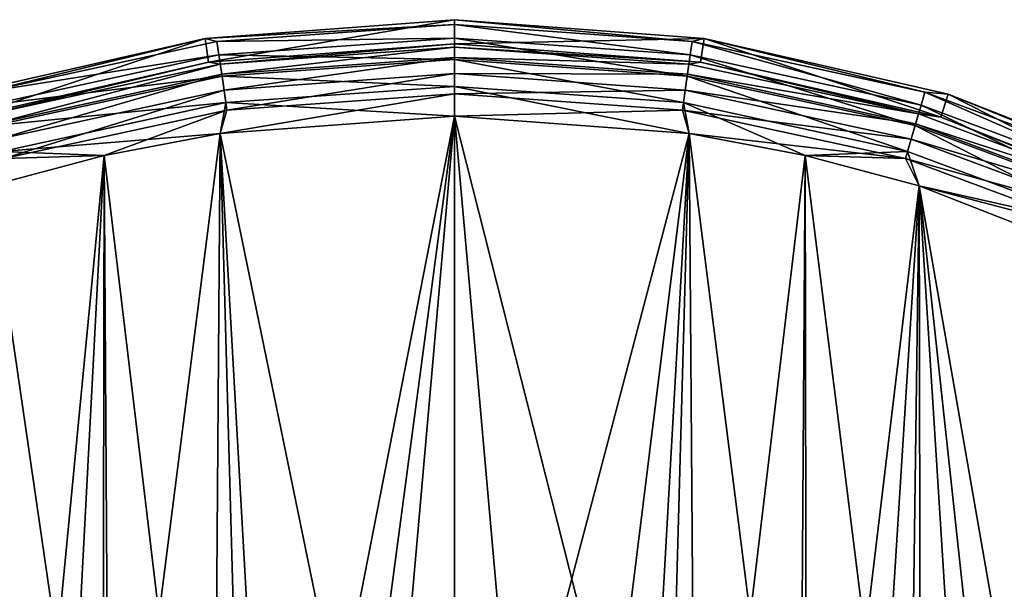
# Model space of a CAD drawing. Header units: millimetres. Extents: x -143 to 143, y -35 to 35.
# Tile 256 of 256: x 66 to 86, y 23 to 35. Entities that reach past the tile are written whole.
import ezdxf

# ---------------------------------------------------------------- set-up
doc = ezdxf.new("R2010")
doc.units = ezdxf.units.MM
doc.header["$LTSCALE"] = 65.185185
for name, color, linetype in [('464', 7, 'CONTINUOUS'), ('465', 7, 'CONTINUOUS'), ('466', 7, 'CONTINUOUS'), ('467', 7, 'CONTINUOUS'), ('468', 7, 'CONTINUOUS'), ('469', 7, 'CONTINUOUS'), ('470', 7, 'CONTINUOUS'), ('471', 7, 'CONTINUOUS'), ('472', 7, 'CONTINUOUS'), ('473', 7, 'CONTINUOUS'), ('483', 7, 'CONTINUOUS')]:
    doc.layers.add(name, color=color, linetype=linetype)

msp = doc.modelspace()

# ---------------------------------------------------------------- linework, layer by layer
at = {"layer": '464', "linetype": 'CONTINUOUS'}
for points in [[(75, 34.652, -57.882), (75, 34.75, -58.5), (69.821, 34.362, -58.5), (75, 34.652, -57.882)], [(70.068, 34.299, -57.882), (75, 34.652, -57.882), (69.821, 34.362, -58.5), (70.068, 34.299, -57.882)], [(75, 34.652, -57.882), (70.068, 34.299, -57.882), (75, 34.368, -57.324), (75, 34.652, -57.882)], [(64.757, 33.206, -58.5), (65.237, 33.248, -57.882), (69.821, 34.362, -58.5), (64.757, 33.206, -58.5)], [(65.237, 33.248, -57.882), (70.068, 34.299, -57.882), (69.821, 34.362, -58.5), (65.237, 33.248, -57.882)], [(75, 34.368, -57.324), (70.068, 34.299, -57.882), (70.109, 34.018, -57.324), (75, 34.368, -57.324)], [(75, 34.368, -57.324), (70.109, 34.018, -57.324), (75, 33.925, -56.881), (75, 34.368, -57.324)], [(70.068, 34.299, -57.882), (65.237, 33.248, -57.882), (70.109, 34.018, -57.324), (70.068, 34.299, -57.882)], [(70.109, 34.018, -57.324), (65.237, 33.248, -57.882), (65.318, 32.976, -57.324), (70.109, 34.018, -57.324)], [(70.109, 34.018, -57.324), (65.318, 32.976, -57.324), (70.172, 33.579, -56.881), (70.109, 34.018, -57.324)], [(75, 33.925, -56.881), (70.109, 34.018, -57.324), (70.172, 33.579, -56.881), (75, 33.925, -56.881)], [(75, 33.925, -56.881), (70.172, 33.579, -56.881), (75, 33.366, -56.597), (75, 33.925, -56.881)], [(70.172, 33.579, -56.881), (65.318, 32.976, -57.324), (65.442, 32.55, -56.881), (70.172, 33.579, -56.881)], [(70.172, 33.579, -56.881), (65.442, 32.55, -56.881), (70.251, 33.027, -56.597), (70.172, 33.579, -56.881)], [(75, 33.366, -56.597), (70.172, 33.579, -56.881), (70.251, 33.027, -56.597), (75, 33.366, -56.597)], [(75, 33.366, -56.597), (70.251, 33.027, -56.597), (75, 32.75, -56.5), (75, 33.366, -56.597)], [(70.251, 33.027, -56.597), (65.442, 32.55, -56.881), (65.6, 32.015, -56.597), (70.251, 33.027, -56.597)], [(70.251, 33.027, -56.597), (65.6, 32.015, -56.597), (70.134, 32.386, -56.5), (70.251, 33.027, -56.597)], [(75, 32.75, -56.5), (70.251, 33.027, -56.597), (70.134, 32.386, -56.5), (75, 32.75, -56.5)], [(70.134, 32.386, -56.5), (65.6, 32.015, -56.597), (67.726, 31.932, -56.5), (70.134, 32.386, -56.5)], [(67.726, 31.932, -56.5), (65.6, 32.015, -56.597), (65.359, 31.299, -56.5), (67.726, 31.932, -56.5)]]:
    msp.add_3dface(points, dxfattribs=at)
at = {"layer": '465', "linetype": 'CONTINUOUS'}
for points in [[(75, 34.75, -58.5), (75, 34.652, -57.882), (79.932, 34.299, -57.882), (75, 34.75, -58.5)], [(80.179, 34.362, -58.5), (75, 34.75, -58.5), (79.932, 34.299, -57.882), (80.179, 34.362, -58.5)], [(75, 34.652, -57.882), (75, 34.368, -57.324), (79.891, 34.018, -57.324), (75, 34.652, -57.882)], [(79.932, 34.299, -57.882), (75, 34.652, -57.882), (79.891, 34.018, -57.324), (79.932, 34.299, -57.882)], [(75, 34.368, -57.324), (75, 33.925, -56.881), (79.828, 33.579, -56.881), (75, 34.368, -57.324)], [(79.891, 34.018, -57.324), (75, 34.368, -57.324), (79.828, 33.579, -56.881), (79.891, 34.018, -57.324)], [(84.763, 33.248, -57.882), (80.179, 34.362, -58.5), (79.932, 34.299, -57.882), (84.763, 33.248, -57.882)], [(85.243, 33.206, -58.5), (80.179, 34.362, -58.5), (84.763, 33.248, -57.882), (85.243, 33.206, -58.5)], [(84.682, 32.976, -57.324), (79.932, 34.299, -57.882), (79.891, 34.018, -57.324), (84.682, 32.976, -57.324)], [(84.763, 33.248, -57.882), (79.932, 34.299, -57.882), (84.682, 32.976, -57.324), (84.763, 33.248, -57.882)], [(84.558, 32.55, -56.881), (79.891, 34.018, -57.324), (79.828, 33.579, -56.881), (84.558, 32.55, -56.881)], [(84.682, 32.976, -57.324), (79.891, 34.018, -57.324), (84.558, 32.55, -56.881), (84.682, 32.976, -57.324)], [(75, 33.925, -56.881), (75, 33.366, -56.597), (79.749, 33.027, -56.597), (75, 33.925, -56.881)], [(79.828, 33.579, -56.881), (75, 33.925, -56.881), (79.749, 33.027, -56.597), (79.828, 33.579, -56.881)], [(84.4, 32.015, -56.597), (79.828, 33.579, -56.881), (79.749, 33.027, -56.597), (84.4, 32.015, -56.597)], [(84.558, 32.55, -56.881), (79.828, 33.579, -56.881), (84.4, 32.015, -56.597), (84.558, 32.55, -56.881)], [(75, 33.366, -56.597), (75, 32.75, -56.5), (79.866, 32.386, -56.5), (75, 33.366, -56.597)], [(79.749, 33.027, -56.597), (75, 33.366, -56.597), (79.866, 32.386, -56.5), (79.749, 33.027, -56.597)], [(89.277, 31.262, -57.324), (84.763, 33.248, -57.882), (84.682, 32.976, -57.324), (89.277, 31.262, -57.324)], [(89.395, 31.521, -57.882), (85.243, 33.206, -58.5), (84.763, 33.248, -57.882), (89.395, 31.521, -57.882)], [(89.395, 31.521, -57.882), (84.763, 33.248, -57.882), (89.277, 31.262, -57.324), (89.395, 31.521, -57.882)], [(90.077, 31.309, -58.5), (85.243, 33.206, -58.5), (89.395, 31.521, -57.882), (90.077, 31.309, -58.5)], [(84.4, 32.015, -56.597), (79.749, 33.027, -56.597), (82.274, 31.932, -56.5), (84.4, 32.015, -56.597)], [(82.274, 31.932, -56.5), (79.749, 33.027, -56.597), (79.866, 32.386, -56.5), (82.274, 31.932, -56.5)], [(89.093, 30.859, -56.881), (84.682, 32.976, -57.324), (84.558, 32.55, -56.881), (89.093, 30.859, -56.881)], [(89.277, 31.262, -57.324), (84.682, 32.976, -57.324), (89.093, 30.859, -56.881), (89.277, 31.262, -57.324)], [(88.861, 30.351, -56.597), (84.558, 32.55, -56.881), (84.4, 32.015, -56.597), (88.861, 30.351, -56.597)], [(89.093, 30.859, -56.881), (84.558, 32.55, -56.881), (88.861, 30.351, -56.597), (89.093, 30.859, -56.881)], [(84.642, 31.299, -56.5), (84.4, 32.015, -56.597), (82.274, 31.932, -56.5), (84.642, 31.299, -56.5)], [(88.861, 30.351, -56.597), (84.4, 32.015, -56.597), (84.642, 31.299, -56.5), (88.861, 30.351, -56.597)], [(89.199, 29.512, -56.5), (88.861, 30.351, -56.597), (84.642, 31.299, -56.5), (89.199, 29.512, -56.5)]]:
    msp.add_3dface(points, dxfattribs=at)
at = {"layer": '466', "linetype": 'CONTINUOUS'}
for points in [[(75, 34.75, -58.5), (80.179, 34.362, -58.5), (75, 34.75, -81.5), (75, 34.75, -58.5)], [(75, 34.75, -81.5), (80.179, 34.362, -58.5), (80.179, 34.362, -81.5), (75, 34.75, -81.5)], [(80.179, 34.362, -58.5), (85.243, 33.206, -58.5), (85.242, 33.206, -81.5), (80.179, 34.362, -58.5)], [(80.179, 34.362, -81.5), (80.179, 34.362, -58.5), (85.242, 33.206, -81.5), (80.179, 34.362, -81.5)], [(85.242, 33.206, -81.5), (85.243, 33.206, -58.5), (90.077, 31.309, -81.5), (85.242, 33.206, -81.5)], [(85.243, 33.206, -58.5), (90.077, 31.309, -58.5), (90.077, 31.309, -81.5), (85.243, 33.206, -58.5)]]:
    msp.add_3dface(points, dxfattribs=at)
at = {"layer": '467', "linetype": 'CONTINUOUS'}
for points in [[(69.821, 34.362, -58.5), (75, 34.75, -58.5), (69.821, 34.362, -81.5), (69.821, 34.362, -58.5)], [(75, 34.75, -58.5), (75, 34.75, -81.5), (69.821, 34.362, -81.5), (75, 34.75, -58.5)], [(64.757, 33.206, -58.5), (69.821, 34.362, -58.5), (64.758, 33.206, -81.5), (64.757, 33.206, -58.5)], [(64.758, 33.206, -81.5), (69.821, 34.362, -58.5), (69.821, 34.362, -81.5), (64.758, 33.206, -81.5)]]:
    msp.add_3dface(points, dxfattribs=at)
at = {"layer": '468', "linetype": 'CONTINUOUS'}
for points in [[(69.821, 34.362, -81.5), (75, 34.75, -81.5), (69.895, 33.867, -81.5), (69.821, 34.362, -81.5)], [(69.895, 33.867, -81.5), (75, 34.75, -81.5), (75, 34.25, -81.5), (69.895, 33.867, -81.5)], [(75, 34.75, -81.5), (80.179, 34.362, -81.5), (75, 34.25, -81.5), (75, 34.75, -81.5)], [(64.758, 33.206, -81.5), (69.821, 34.362, -81.5), (64.905, 32.728, -81.5), (64.758, 33.206, -81.5)], [(64.905, 32.728, -81.5), (69.821, 34.362, -81.5), (69.895, 33.867, -81.5), (64.905, 32.728, -81.5)], [(75, 34.25, -81.5), (80.179, 34.362, -81.5), (80.105, 33.867, -81.5), (75, 34.25, -81.5)], [(80.105, 33.867, -81.5), (80.179, 34.362, -81.5), (85.095, 32.728, -81.5), (80.105, 33.867, -81.5)], [(80.179, 34.362, -81.5), (85.242, 33.206, -81.5), (85.095, 32.728, -81.5), (80.179, 34.362, -81.5)], [(85.095, 32.728, -81.5), (85.242, 33.206, -81.5), (89.86, 30.858, -81.5), (85.095, 32.728, -81.5)], [(85.242, 33.206, -81.5), (90.077, 31.309, -81.5), (89.86, 30.858, -81.5), (85.242, 33.206, -81.5)]]:
    msp.add_3dface(points, dxfattribs=at)
at = {"layer": '469', "linetype": 'CONTINUOUS'}
for points in [[(69.895, 33.867, -81.5), (75, 34.25, -81.5), (69.895, 33.867, -58.5), (69.895, 33.867, -81.5)], [(75, 34.25, -81.5), (75, 34.25, -58.5), (69.895, 33.867, -58.5), (75, 34.25, -81.5)], [(64.905, 32.728, -81.5), (69.895, 33.867, -81.5), (69.895, 33.867, -58.5), (64.905, 32.728, -81.5)], [(64.905, 32.728, -58.5), (64.905, 32.728, -81.5), (69.895, 33.867, -58.5), (64.905, 32.728, -58.5)]]:
    msp.add_3dface(points, dxfattribs=at)
at = {"layer": '470', "linetype": 'CONTINUOUS'}
for points in [[(75, 34.25, -81.5), (80.105, 33.867, -81.5), (75, 34.25, -58.5), (75, 34.25, -81.5)], [(75, 34.25, -58.5), (80.105, 33.867, -81.5), (80.105, 33.867, -58.5), (75, 34.25, -58.5)], [(80.105, 33.867, -81.5), (85.095, 32.728, -81.5), (80.105, 33.867, -58.5), (80.105, 33.867, -81.5)], [(80.105, 33.867, -58.5), (85.095, 32.728, -81.5), (85.095, 32.728, -58.5), (80.105, 33.867, -58.5)], [(85.095, 32.728, -81.5), (89.86, 30.858, -81.5), (85.095, 32.728, -58.5), (85.095, 32.728, -81.5)], [(85.095, 32.728, -58.5), (89.86, 30.858, -81.5), (89.861, 30.858, -58.5), (85.095, 32.728, -58.5)]]:
    msp.add_3dface(points, dxfattribs=at)
at = {"layer": '471', "linetype": 'CONTINUOUS'}
for points in [[(75, 34.25, -58.5), (80.105, 33.867, -58.5), (75, 34.177, -58.036), (75, 34.25, -58.5)], [(75, 34.177, -58.036), (80.105, 33.867, -58.5), (79.864, 33.829, -58.036), (75, 34.177, -58.036)], [(75, 33.963, -57.618), (75, 34.177, -58.036), (79.864, 33.829, -58.036), (75, 33.963, -57.618)], [(75, 33.631, -57.286), (75, 33.963, -57.618), (79.833, 33.618, -57.618), (75, 33.631, -57.286)], [(79.833, 33.618, -57.618), (75, 33.963, -57.618), (79.864, 33.829, -58.036), (79.833, 33.618, -57.618)], [(84.629, 32.792, -58.036), (79.833, 33.618, -57.618), (79.864, 33.829, -58.036), (84.629, 32.792, -58.036)], [(80.105, 33.867, -58.5), (84.629, 32.792, -58.036), (79.864, 33.829, -58.036), (80.105, 33.867, -58.5)], [(80.105, 33.867, -58.5), (85.095, 32.728, -58.5), (84.629, 32.792, -58.036), (80.105, 33.867, -58.5)], [(75, 33.212, -57.073), (75, 33.631, -57.286), (79.786, 33.289, -57.286), (75, 33.212, -57.073)], [(79.786, 33.289, -57.286), (75, 33.631, -57.286), (79.833, 33.618, -57.618), (79.786, 33.289, -57.286)], [(84.569, 32.587, -57.618), (79.786, 33.289, -57.286), (79.833, 33.618, -57.618), (84.569, 32.587, -57.618)], [(84.569, 32.587, -57.618), (79.833, 33.618, -57.618), (84.629, 32.792, -58.036), (84.569, 32.587, -57.618)], [(79.727, 32.874, -57.073), (75, 33.212, -57.073), (79.786, 33.289, -57.286), (79.727, 32.874, -57.073)], [(79.727, 32.874, -57.073), (75, 32.75, -57), (75, 33.212, -57.073), (79.727, 32.874, -57.073)], [(84.475, 32.269, -57.286), (79.727, 32.874, -57.073), (79.786, 33.289, -57.286), (84.475, 32.269, -57.286)], [(84.475, 32.269, -57.286), (79.786, 33.289, -57.286), (84.569, 32.587, -57.618), (84.475, 32.269, -57.286)], [(79.866, 32.386, -57), (75, 32.75, -57), (79.727, 32.874, -57.073), (79.866, 32.386, -57)], [(84.357, 31.867, -57.073), (79.866, 32.386, -57), (79.727, 32.874, -57.073), (84.357, 31.867, -57.073)], [(84.357, 31.867, -57.073), (79.727, 32.874, -57.073), (84.475, 32.269, -57.286), (84.357, 31.867, -57.073)], [(89.197, 31.088, -58.036), (84.569, 32.587, -57.618), (84.629, 32.792, -58.036), (89.197, 31.088, -58.036)], [(85.095, 32.728, -58.5), (89.197, 31.088, -58.036), (84.629, 32.792, -58.036), (85.095, 32.728, -58.5)], [(85.095, 32.728, -58.5), (89.861, 30.858, -58.5), (89.197, 31.088, -58.036), (85.095, 32.728, -58.5)], [(89.109, 30.894, -57.618), (84.475, 32.269, -57.286), (84.569, 32.587, -57.618), (89.109, 30.894, -57.618)], [(89.109, 30.894, -57.618), (84.569, 32.587, -57.618), (89.197, 31.088, -58.036), (89.109, 30.894, -57.618)], [(82.274, 31.932, -57), (79.866, 32.386, -57), (84.357, 31.867, -57.073), (82.274, 31.932, -57)], [(88.971, 30.592, -57.286), (84.357, 31.867, -57.073), (84.475, 32.269, -57.286), (88.971, 30.592, -57.286)], [(88.971, 30.592, -57.286), (84.475, 32.269, -57.286), (89.109, 30.894, -57.618), (88.971, 30.592, -57.286)], [(84.641, 31.299, -57), (82.274, 31.932, -57), (84.357, 31.867, -57.073), (84.641, 31.299, -57)], [(88.797, 30.211, -57.073), (84.641, 31.299, -57), (84.357, 31.867, -57.073), (88.797, 30.211, -57.073)], [(88.797, 30.211, -57.073), (84.357, 31.867, -57.073), (88.971, 30.592, -57.286), (88.797, 30.211, -57.073)], [(89.199, 29.512, -57), (84.641, 31.299, -57), (88.797, 30.211, -57.073), (89.199, 29.512, -57)]]:
    msp.add_3dface(points, dxfattribs=at)
at = {"layer": '472', "linetype": 'CONTINUOUS'}
for points in [[(69.895, 33.867, -58.5), (75, 34.25, -58.5), (70.136, 33.829, -58.036), (69.895, 33.867, -58.5)], [(75, 34.25, -58.5), (75, 34.177, -58.036), (70.136, 33.829, -58.036), (75, 34.25, -58.5)], [(75, 34.177, -58.036), (70.167, 33.618, -57.618), (70.136, 33.829, -58.036), (75, 34.177, -58.036)], [(75, 34.177, -58.036), (75, 33.963, -57.618), (70.167, 33.618, -57.618), (75, 34.177, -58.036)], [(75, 33.963, -57.618), (70.214, 33.289, -57.286), (70.167, 33.618, -57.618), (75, 33.963, -57.618)], [(75, 33.963, -57.618), (75, 33.631, -57.286), (70.214, 33.289, -57.286), (75, 33.963, -57.618)], [(64.905, 32.728, -58.5), (69.895, 33.867, -58.5), (65.371, 32.792, -58.036), (64.905, 32.728, -58.5)], [(69.895, 33.867, -58.5), (70.136, 33.829, -58.036), (65.371, 32.792, -58.036), (69.895, 33.867, -58.5)], [(70.136, 33.829, -58.036), (65.431, 32.587, -57.618), (65.371, 32.792, -58.036), (70.136, 33.829, -58.036)], [(70.167, 33.618, -57.618), (65.431, 32.587, -57.618), (70.136, 33.829, -58.036), (70.167, 33.618, -57.618)], [(70.167, 33.618, -57.618), (65.525, 32.269, -57.286), (65.431, 32.587, -57.618), (70.167, 33.618, -57.618)], [(70.214, 33.289, -57.286), (65.525, 32.269, -57.286), (70.167, 33.618, -57.618), (70.214, 33.289, -57.286)], [(75, 33.631, -57.286), (70.273, 32.874, -57.073), (70.214, 33.289, -57.286), (75, 33.631, -57.286)], [(75, 33.631, -57.286), (75, 33.212, -57.073), (70.273, 32.874, -57.073), (75, 33.631, -57.286)], [(70.214, 33.289, -57.286), (65.643, 31.867, -57.073), (65.525, 32.269, -57.286), (70.214, 33.289, -57.286)], [(70.273, 32.874, -57.073), (65.643, 31.867, -57.073), (70.214, 33.289, -57.286), (70.273, 32.874, -57.073)], [(75, 33.212, -57.073), (75, 32.75, -57), (70.134, 32.386, -57), (75, 33.212, -57.073)], [(70.273, 32.874, -57.073), (75, 33.212, -57.073), (70.134, 32.386, -57), (70.273, 32.874, -57.073)], [(65.643, 31.867, -57.073), (70.273, 32.874, -57.073), (67.726, 31.932, -57), (65.643, 31.867, -57.073)], [(67.726, 31.932, -57), (70.273, 32.874, -57.073), (70.134, 32.386, -57), (67.726, 31.932, -57)], [(65.358, 31.299, -57), (65.643, 31.867, -57.073), (67.726, 31.932, -57), (65.358, 31.299, -57)]]:
    msp.add_3dface(points, dxfattribs=at)
at = {"layer": '473', "linetype": 'CONTINUOUS'}
for points in [[(70.134, 32.386, -57), (75, 32.75, -57), (71.208, 13.373, -57), (70.134, 32.386, -57)], [(71.208, 13.373, -57), (75, 32.75, -57), (72.459, 13.666, -57), (71.208, 13.373, -57)], [(72.459, 13.666, -57), (75, 32.75, -57), (75, 13.9, -57), (72.459, 13.666, -57)], [(75, 32.75, -57), (79.866, 32.386, -57), (75, 13.9, -57), (75, 32.75, -57)], [(67.726, 31.932, -57), (70.134, 32.386, -57), (69.988, 12.965, -57), (67.726, 31.932, -57)], [(69.988, 12.965, -57), (70.134, 32.386, -57), (71.208, 13.373, -57), (69.988, 12.965, -57)], [(75, 13.9, -57), (79.866, 32.386, -57), (77.541, 13.666, -57), (75, 13.9, -57)], [(77.541, 13.666, -57), (79.866, 32.386, -57), (78.793, 13.373, -57), (77.541, 13.666, -57)], [(78.793, 13.373, -57), (79.866, 32.386, -57), (80.012, 12.965, -57), (78.793, 13.373, -57)], [(79.866, 32.386, -57), (82.274, 31.932, -57), (80.012, 12.965, -57), (79.866, 32.386, -57)], [(65.358, 31.299, -57), (67.726, 31.932, -57), (65.641, 10.277, -57), (65.358, 31.299, -57)], [(65.641, 10.277, -57), (67.726, 31.932, -57), (66.63, 11.098, -57), (65.641, 10.277, -57)], [(66.63, 11.098, -57), (67.726, 31.932, -57), (67.691, 11.823, -57), (66.63, 11.098, -57)], [(67.691, 11.823, -57), (67.726, 31.932, -57), (69.988, 12.965, -57), (67.691, 11.823, -57)], [(80.012, 12.965, -57), (82.274, 31.932, -57), (82.309, 11.823, -57), (80.012, 12.965, -57)], [(82.274, 31.932, -57), (84.641, 31.299, -57), (82.309, 11.823, -57), (82.274, 31.932, -57)], [(82.309, 11.823, -57), (84.641, 31.299, -57), (83.37, 11.097, -57), (82.309, 11.823, -57)], [(83.37, 11.097, -57), (84.641, 31.299, -57), (84.359, 10.277, -57), (83.37, 11.097, -57)], [(84.359, 10.277, -57), (84.641, 31.299, -57), (86.089, 8.381, -57), (84.359, 10.277, -57)], [(84.641, 31.299, -57), (89.199, 29.512, -57), (86.089, 8.381, -57), (84.641, 31.299, -57)], [(86.089, 8.381, -57), (89.199, 29.512, -57), (86.815, 7.322, -57), (86.089, 8.381, -57)]]:
    msp.add_3dface(points, dxfattribs=at)
at = {"layer": '483', "linetype": 'CONTINUOUS'}
for points in [[(73.517, 15.931, -56.5), (75, 32.75, -56.5), (70.134, 32.386, -56.5), (73.517, 15.931, -56.5)], [(73.517, 15.931, -56.5), (76.483, 15.931, -56.5), (75, 32.75, -56.5), (73.517, 15.931, -56.5)], [(76.483, 15.931, -56.5), (79.397, 15.384, -56.5), (75, 32.75, -56.5), (76.483, 15.931, -56.5)], [(75, 32.75, -56.5), (79.397, 15.384, -56.5), (79.866, 32.386, -56.5), (75, 32.75, -56.5)], [(67.839, 14.308, -56.5), (70.134, 32.386, -56.5), (67.726, 31.932, -56.5), (67.839, 14.308, -56.5)], [(67.839, 14.308, -56.5), (70.603, 15.384, -56.5), (70.134, 32.386, -56.5), (67.839, 14.308, -56.5)], [(70.603, 15.384, -56.5), (73.517, 15.931, -56.5), (70.134, 32.386, -56.5), (70.603, 15.384, -56.5)], [(79.397, 15.384, -56.5), (82.161, 14.308, -56.5), (79.866, 32.386, -56.5), (79.397, 15.384, -56.5)], [(82.161, 14.308, -56.5), (82.274, 31.932, -56.5), (79.866, 32.386, -56.5), (82.161, 14.308, -56.5)], [(67.839, 14.308, -56.5), (67.726, 31.932, -56.5), (65.359, 31.299, -56.5), (67.839, 14.308, -56.5)], [(82.161, 14.308, -56.5), (84.679, 12.741, -56.5), (82.274, 31.932, -56.5), (82.161, 14.308, -56.5)], [(84.679, 12.741, -56.5), (84.642, 31.299, -56.5), (82.274, 31.932, -56.5), (84.679, 12.741, -56.5)], [(65.321, 12.741, -56.5), (67.839, 14.308, -56.5), (65.359, 31.299, -56.5), (65.321, 12.741, -56.5)], [(84.679, 12.741, -56.5), (86.864, 10.736, -56.5), (84.642, 31.299, -56.5), (84.679, 12.741, -56.5)], [(86.864, 10.736, -56.5), (88.641, 8.362, -56.5), (84.642, 31.299, -56.5), (86.864, 10.736, -56.5)], [(88.641, 8.362, -56.5), (89.199, 29.512, -56.5), (84.642, 31.299, -56.5), (88.641, 8.362, -56.5)]]:
    msp.add_3dface(points, dxfattribs=at)

doc.saveas('drawing.dxf')
